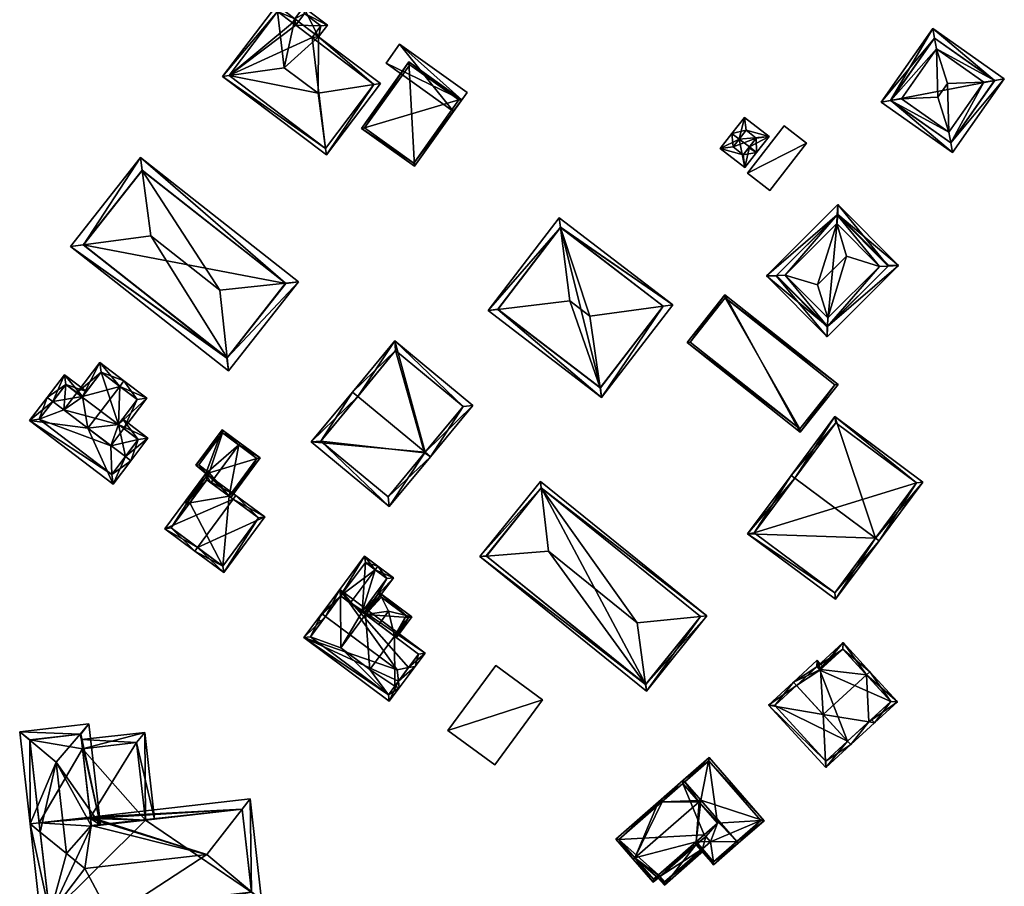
# Model space of a CAD drawing. Header units: inches. Extents: x 2523744 to 2528136, y 1148995 to 1152010.
# Tile 228 of 256: x 2527259 to 2527367, y 1151831 to 1151925. Entities that reach past the tile are written whole.
import ezdxf

# ---------------------------------------------------------------- set-up
doc = ezdxf.new("R2010")
doc.units = ezdxf.units.IN
doc.header["$MEASUREMENT"] = 0
doc.layers.add('Gebaeude Einzelhaus', color=10, linetype='Continuous')
doc.layers.add('Offenes Gebaeude', color=10, linetype='Continuous')

msp = doc.modelspace()

# ---------------------------------------------------------------- meshes
at = {"layer": 'Gebaeude Einzelhaus'}
mesh = msp.add_polyface(dxfattribs=at)
corners = [(2527291.813, 1151923.343, 408.391), (2527291.756, 1151917.164, 410.161), (2527297.849, 1151918.127, 408.576), (2527288.06, 1151919.96, 410.161), (2527298.56, 1151918.239, 408.391), (2527290.181, 1151926.575, 407.822), (2527292.775, 1151924.614, 407.822), (2527289.22, 1151925.304, 408.391), (2527287.328, 1151926.084, 408.576), (2527287.243, 1151926.799, 408.391), (2527281.34, 1151918.996, 408.391), (2527282.042, 1151919.097, 408.576), (2527292.564, 1151911.141, 408.576), (2527292.659, 1151910.436, 408.391), (2527292.075, 1151924.516, 408.001), (2527297.86, 1151918.141, 408.57), (2527291.113, 1151923.245, 408.569), (2527290.279, 1151925.875, 408), (2527287.34, 1151926.099, 408.569), (2527288.981, 1151924.861, 408.568), (2527289.318, 1151924.604, 408.569), (2527292.561, 1151911.136, 408.574), (2527282.04, 1151919.094, 408.575), (2527287.34, 1151926.099, 398.477), (2527288.981, 1151924.861, 398.477), (2527282.04, 1151919.094, 398.477), (2527292.561, 1151911.136, 398.477), (2527297.86, 1151918.141, 398.477), (2527291.113, 1151923.245, 398.477), (2527292.075, 1151924.516, 398.477), (2527290.279, 1151925.875, 398.477), (2527289.318, 1151924.604, 398.477)]
mesh.append_faces([[corners[k] for k in face] for face in [(2, 15, 4), (12, 2, 13), (21, 12, 13), (13, 2, 4), (22, 21, 10), (11, 22, 10), (8, 11, 10), (10, 21, 13), (18, 8, 9), (9, 8, 10), (17, 20, 7), (7, 20, 19), (19, 18, 7), (7, 18, 9), (5, 17, 7), (14, 17, 6), (6, 17, 5), (16, 14, 0), (15, 16, 0), (4, 15, 0), (0, 14, 6), (12, 2, 1), (12, 13, 2), (2, 13, 4), (11, 1, 3), (11, 12, 1), (11, 10, 12), (12, 10, 13), (8, 11, 3), (9, 10, 8), (8, 10, 11), (3, 7, 8), (8, 7, 9), (3, 0, 7), (7, 0, 5), (5, 0, 6), (0, 2, 4), (3, 1, 0), (0, 1, 2)]], dxfattribs={"color": 13})
mesh.append_faces([[corners[k] for k in face] for face in [(29, 31, 30), (28, 31, 29), (26, 28, 27), (25, 31, 28), (25, 28, 26), (24, 31, 25), (24, 25, 23), (19, 31, 24), (20, 31, 19), (30, 31, 17), (17, 31, 20), (29, 30, 17), (14, 29, 17), (28, 29, 14), (16, 28, 14), (27, 28, 16), (15, 27, 16), (26, 27, 2), (2, 27, 15), (12, 26, 2), (21, 26, 12), (25, 26, 21), (22, 25, 21), (11, 25, 22), (23, 25, 8), (8, 25, 11), (18, 23, 8), (24, 23, 19), (19, 23, 18)]], dxfattribs={"color": 41})
mesh = msp.add_polyface(dxfattribs=at)
corners = [(2527354.267, 1151916.388, 406.397), (2527361.01, 1151910.715, 405.976), (2527360.819, 1151911.767, 406.397), (2527353.211, 1151916.215, 405.976), (2527360.608, 1151912.926, 406.861), (2527355.43, 1151916.579, 406.861), (2527359.275, 1151922.031, 406.861), (2527359.064, 1151923.192, 406.397), (2527358.873, 1151924.244, 405.976), (2527364.454, 1151918.38, 406.861), (2527366.671, 1151918.744, 405.976), (2527365.616, 1151918.571, 406.397), (2527359.413, 1151916.729, 409.81), (2527360.471, 1151918.229, 409.81), (2527354.256, 1151916.396, 406.39), (2527360.829, 1151911.76, 406.39), (2527365.626, 1151918.564, 406.39), (2527359.054, 1151923.199, 406.39), (2527365.626, 1151918.564, 396.272), (2527359.054, 1151923.199, 396.272), (2527354.256, 1151916.396, 396.272), (2527360.829, 1151911.76, 396.272)]
mesh.append_faces([[corners[k] for k in face] for face in [(17, 14, 8), (7, 17, 8), (11, 7, 8), (10, 15, 16), (16, 11, 10), (10, 11, 8), (2, 15, 1), (0, 2, 1), (1, 15, 10), (14, 0, 3), (8, 14, 3), (3, 0, 1), (13, 9, 6), (9, 13, 4), (4, 13, 12), (5, 12, 6), (6, 12, 13), (12, 5, 4), (11, 6, 9), (11, 7, 6), (10, 8, 11), (11, 8, 7), (9, 2, 11), (11, 2, 10), (10, 2, 1), (9, 4, 2), (0, 7, 3), (3, 7, 8), (5, 6, 0), (0, 6, 7), (0, 4, 5), (0, 2, 4), (3, 1, 0), (0, 1, 2)]], dxfattribs={"color": 13})
mesh.append_faces([[corners[k] for k in face] for face in [(18, 21, 20), (18, 20, 19), (16, 21, 18), (15, 21, 16), (2, 21, 15), (20, 21, 0), (0, 21, 2), (14, 20, 0), (19, 20, 17), (17, 20, 14), (7, 19, 17), (18, 19, 11), (11, 19, 7), (16, 18, 11)]], dxfattribs={"color": 41})
mesh = msp.add_polyface(dxfattribs=at)
corners = [(2527301.674, 1151920.594, 403.85), (2527296.486, 1151913.33, 403.85), (2527302.273, 1151909.2, 403.85), (2527307.46, 1151916.465, 403.85), (2527302.214, 1151909.549, 403.85), (2527301.758, 1151920.283, 403.85), (2527307.136, 1151916.441, 403.85), (2527296.835, 1151913.389, 403.85), (2527301.758, 1151920.283, 398.676), (2527307.136, 1151916.441, 398.676), (2527296.835, 1151913.389, 398.676), (2527302.214, 1151909.549, 398.676)]
mesh.append_faces([[corners[k] for k in face] for face in [(7, 0, 5), (4, 1, 7), (7, 1, 0), (4, 2, 1), (6, 3, 4), (3, 6, 5), (3, 5, 0), (4, 3, 2), (0, 2, 3), (0, 1, 2)]], dxfattribs={"color": 13})
mesh.append_faces([[corners[k] for k in face] for face in [(9, 11, 10), (9, 10, 8), (6, 11, 9), (4, 11, 6), (10, 11, 7), (7, 11, 4), (8, 10, 5), (5, 10, 7), (9, 8, 6), (6, 8, 5)]], dxfattribs={"color": 41})
mesh = msp.add_polyface(dxfattribs=at)
corners = [(2527338.84, 1151911.306, 402.724), (2527339.63, 1151910.694, 402.724), (2527340.99, 1151912.449, 402.282), (2527337.725, 1151912.171, 402.724), (2527338.295, 1151914.539, 402.282), (2527336.934, 1151912.784, 402.724), (2527335.663, 1151911.144, 402.282), (2527338.358, 1151909.054, 402.282), (2527338.473, 1151913.136, 402.481), (2527337.065, 1151911.321, 402.495), (2527338.18, 1151910.456, 402.495), (2527339.588, 1151912.271, 402.481), (2527338.766, 1151911.21, 402.698), (2527338.18, 1151910.456, 397.055), (2527339.588, 1151912.271, 397.055), (2527338.473, 1151913.136, 397.055), (2527337.065, 1151911.321, 397.055)]
mesh.append_faces([[corners[k] for k in face] for face in [(11, 8, 2), (0, 11, 1), (1, 10, 12), (12, 0, 1), (1, 11, 2), (7, 10, 1), (9, 10, 6), (6, 10, 7), (3, 9, 5), (8, 3, 5), (5, 9, 6), (2, 8, 4), (4, 8, 5), (3, 7, 0), (0, 7, 1), (3, 6, 7), (3, 5, 6), (3, 4, 5), (0, 2, 3), (3, 2, 4), (0, 1, 2)]], dxfattribs={"color": 13})
mesh.append_faces([[corners[k] for k in face] for face in [(14, 16, 15), (14, 13, 16), (10, 9, 13), (13, 9, 16), (3, 8, 9), (9, 8, 16), (16, 8, 15), (8, 11, 15), (15, 11, 14), (11, 12, 14), (14, 12, 13), (13, 12, 10), (0, 12, 11)]], dxfattribs={"color": 41})
mesh = msp.add_polyface(dxfattribs=at)
corners = [(2527345.081, 1151911.731, 401.766), (2527338.653, 1151908.453, 401.766), (2527341.08, 1151906.57, 401.766), (2527342.654, 1151913.614, 401.766), (2527342.654, 1151913.614, 396.422), (2527345.081, 1151911.731, 396.422), (2527338.653, 1151908.453, 396.422), (2527341.08, 1151906.57, 396.422)]
mesh.append_faces([[corners[k] for k in face] for face in [(3, 1, 0), (0, 1, 2)]], dxfattribs={"color": 13})
mesh.append_faces([[corners[k] for k in face] for face in [(4, 5, 6), (6, 5, 7), (0, 2, 5), (5, 2, 7), (2, 1, 7), (7, 1, 6), (1, 3, 6), (6, 3, 4), (3, 0, 4), (4, 0, 5)]], dxfattribs={"color": 41})
mesh = msp.add_polyface(dxfattribs=at)
corners = [(2527266.143, 1151900.634, 412.034), (2527272.378, 1151910.174, 411.533), (2527264.723, 1151900.448, 411.533), (2527272.563, 1151908.756, 412.045), (2527273.499, 1151901.596, 414.63), (2527288.211, 1151896.441, 412.045), (2527289.634, 1151896.594, 411.533), (2527281.033, 1151895.668, 414.63), (2527281.826, 1151888.29, 412.034), (2527281.979, 1151886.866, 411.533), (2527272.545, 1151908.77, 412.033), (2527281.811, 1151888.271, 412.022), (2527266.128, 1151900.615, 412.022), (2527288.23, 1151896.426, 412.033), (2527288.23, 1151896.426, 398.589), (2527272.545, 1151908.77, 398.589), (2527266.128, 1151900.615, 398.589), (2527281.811, 1151888.271, 398.589)]
mesh.append_faces([[corners[k] for k in face] for face in [(6, 8, 13), (13, 5, 6), (11, 8, 9), (9, 8, 6), (12, 11, 2), (0, 12, 2), (2, 11, 9), (10, 0, 1), (3, 10, 1), (5, 3, 1), (6, 5, 1), (1, 0, 2), (8, 5, 7), (8, 6, 5), (8, 9, 6), (8, 2, 9), (8, 0, 2), (7, 4, 8), (8, 4, 0), (5, 3, 7), (7, 3, 4), (6, 1, 5), (5, 1, 3), (3, 0, 4), (3, 1, 0), (0, 1, 2)]], dxfattribs={"color": 13})
mesh.append_faces([[corners[k] for k in face] for face in [(14, 17, 16), (14, 16, 15), (8, 17, 14), (11, 17, 8), (8, 14, 13), (16, 17, 12), (12, 17, 11), (15, 16, 0), (0, 16, 12), (10, 15, 0), (3, 15, 10), (14, 15, 5), (5, 15, 3), (13, 14, 5)]], dxfattribs={"color": 41})
mesh = msp.add_polyface(dxfattribs=at)
corners = [(2527348.442, 1151903.908, 406.516), (2527340.694, 1151897.249, 406.042), (2527341.8, 1151897.292, 406.517), (2527348.49, 1151905.014, 406.042), (2527342.756, 1151897.329, 406.927), (2527348.401, 1151902.951, 406.927), (2527353.05, 1151898.284, 406.927), (2527354.008, 1151898.321, 406.516), (2527355.113, 1151898.364, 406.042), (2527347.364, 1151891.705, 406.516), (2527347.316, 1151890.599, 406.042), (2527347.405, 1151892.661, 406.927), (2527346.291, 1151896.266, 409.581), (2527349.45, 1151899.411, 409.581), (2527348.488, 1151903.954, 406.479), (2527341.754, 1151897.246, 406.479), (2527347.319, 1151891.66, 406.48), (2527354.053, 1151898.366, 406.479), (2527348.488, 1151903.954, 396.097), (2527354.053, 1151898.366, 396.097), (2527341.754, 1151897.246, 396.097), (2527347.319, 1151891.66, 396.097)]
mesh.append_faces([[corners[k] for k in face] for face in [(9, 7, 8), (8, 7, 17), (17, 14, 8), (16, 9, 10), (15, 16, 10), (10, 9, 8), (2, 15, 1), (0, 2, 1), (1, 15, 10), (14, 0, 3), (8, 14, 3), (3, 0, 1), (13, 6, 5), (12, 11, 13), (13, 11, 6), (4, 12, 5), (5, 12, 13), (4, 11, 12), (9, 6, 11), (9, 7, 6), (10, 8, 9), (9, 8, 7), (2, 9, 4), (4, 9, 11), (2, 1, 9), (9, 1, 10), (0, 7, 3), (3, 7, 8), (5, 6, 0), (0, 6, 7), (0, 4, 5), (0, 2, 4), (3, 1, 0), (0, 1, 2)]], dxfattribs={"color": 13})
mesh.append_faces([[corners[k] for k in face] for face in [(18, 21, 20), (19, 21, 18), (9, 19, 7), (7, 19, 17), (9, 21, 19), (16, 21, 9), (20, 21, 15), (15, 21, 16), (2, 20, 15), (0, 20, 2), (18, 20, 0), (14, 18, 0), (19, 18, 17), (17, 18, 14)]], dxfattribs={"color": 41})
mesh = msp.add_polyface(dxfattribs=at)
corners = [(2527330.475, 1151894.094, 408.394), (2527318.085, 1151903.594, 408.394), (2527318.22, 1151902.537, 408.574), (2527321.423, 1151892.856, 409.941), (2527319.239, 1151894.53, 409.941), (2527329.42, 1151893.95, 408.574), (2527322.71, 1151883.966, 408.394), (2527322.556, 1151885.029, 408.579), (2527310.32, 1151893.466, 408.394), (2527311.386, 1151893.593, 408.579), (2527318.224, 1151902.543, 408.573), (2527329.424, 1151893.955, 408.573), (2527311.371, 1151893.605, 408.574), (2527322.571, 1151885.018, 408.575), (2527318.224, 1151902.543, 396.427), (2527329.424, 1151893.955, 396.427), (2527311.371, 1151893.605, 396.427), (2527322.571, 1151885.018, 396.427)]
mesh.append_faces([[corners[k] for k in face] for face in [(13, 5, 6), (7, 13, 6), (9, 7, 6), (12, 9, 8), (2, 12, 8), (8, 9, 6), (10, 2, 1), (1, 2, 8), (0, 5, 11), (11, 10, 0), (6, 5, 0), (0, 10, 1), (9, 7, 4), (4, 7, 3), (8, 6, 9), (9, 6, 7), (2, 9, 4), (2, 8, 9), (2, 1, 8), (7, 5, 3), (7, 6, 5), (5, 6, 0), (0, 2, 5), (5, 2, 3), (3, 2, 4), (0, 1, 2)]], dxfattribs={"color": 13})
mesh.append_faces([[corners[k] for k in face] for face in [(14, 17, 16), (15, 17, 14), (5, 17, 15), (13, 17, 5), (5, 15, 11), (7, 17, 13), (16, 17, 9), (9, 17, 7), (12, 16, 9), (14, 16, 2), (2, 16, 12), (10, 14, 2), (15, 14, 11), (11, 14, 10)]], dxfattribs={"color": 41})
mesh = msp.add_polyface(dxfattribs=at)
corners = [(2527336.166, 1151895.188, 400.669), (2527344.398, 1151880.19, 400.669), (2527348.523, 1151885.395, 400.669), (2527332.041, 1151889.983, 400.669), (2527336.208, 1151894.836, 400.669), (2527348.171, 1151885.354, 400.669), (2527332.393, 1151890.024, 400.669), (2527344.356, 1151880.541, 400.669), (2527336.208, 1151894.836, 395.452), (2527348.171, 1151885.354, 395.452), (2527332.393, 1151890.024, 395.452), (2527344.356, 1151880.541, 395.452)]
mesh.append_faces([[corners[k] for k in face] for face in [(1, 7, 5), (6, 7, 3), (3, 7, 1), (4, 6, 0), (0, 6, 3), (5, 4, 2), (1, 5, 2), (2, 4, 0), (3, 1, 0), (0, 1, 2)]], dxfattribs={"color": 13})
mesh.append_faces([[corners[k] for k in face] for face in [(8, 11, 10), (9, 11, 8), (5, 11, 9), (7, 11, 5), (10, 11, 6), (6, 11, 7), (8, 10, 4), (4, 10, 6), (9, 8, 5), (5, 8, 4)]], dxfattribs={"color": 41})
mesh = msp.add_polyface(dxfattribs=at)
corners = [(2527303.45, 1151877.993, 412.934), (2527308.641, 1151883.083, 409.025), (2527300.123, 1151890.14, 409.026), (2527304.028, 1151877.514, 412.934), (2527296.086, 1151884.093, 412.934), (2527295.509, 1151884.571, 412.934), (2527290.995, 1151879.123, 408.585), (2527299.513, 1151872.065, 408.584), (2527307.585, 1151882.984, 409.43), (2527300.221, 1151889.084, 409.431), (2527292.051, 1151879.221, 409.045), (2527299.414, 1151873.121, 409.045), (2527303.39, 1151877.92, 412.876), (2527303.39, 1151877.92, 397.155), (2527307.585, 1151882.984, 397.155), (2527300.221, 1151889.084, 397.155), (2527292.051, 1151879.221, 397.155), (2527299.414, 1151873.121, 397.155)]
mesh.append_faces([[corners[k] for k in face] for face in [(3, 12, 0), (7, 11, 3), (3, 11, 12), (4, 10, 5), (5, 10, 6), (6, 10, 7), (7, 10, 11), (2, 9, 5), (5, 9, 4), (0, 8, 3), (3, 8, 1), (1, 8, 2), (2, 8, 9), (0, 7, 3), (5, 6, 4), (4, 6, 0), (0, 6, 7), (0, 2, 4), (4, 2, 5), (3, 1, 0), (0, 1, 2)]], dxfattribs={"color": 13})
mesh.append_faces([[corners[k] for k in face] for face in [(13, 15, 14), (13, 16, 15), (13, 17, 16), (11, 17, 13), (11, 13, 12), (16, 17, 10), (10, 17, 11), (15, 16, 4), (4, 16, 10), (9, 15, 4), (14, 15, 8), (8, 15, 9), (13, 14, 8), (0, 13, 8), (12, 13, 0)]], dxfattribs={"color": 41})
mesh = msp.add_polyface(dxfattribs=at)
corners = [(2527266.039, 1151884.066, 408.841), (2527267.919, 1151887.785, 408.34), (2527265.411, 1151884.478, 408.34), (2527270.101, 1151885.189, 410.551), (2527270.554, 1151885.786, 410.551), (2527266.008, 1151884.025, 408.841), (2527266.634, 1151880.616, 410.551), (2527269.96, 1151881.044, 408.868), (2527270.551, 1151880.58, 408.34), (2527269.953, 1151881.034, 408.868), (2527273.059, 1151883.886, 408.34), (2527268.063, 1151886.734, 408.841), (2527272.008, 1151883.743, 408.868), (2527260.27, 1151881.448, 408.34), (2527269.393, 1151874.528, 408.34), (2527262.791, 1151883.531, 410.551), (2527262.194, 1151883.984, 410.551), (2527270.719, 1151877.517, 410.551), (2527271.316, 1151877.064, 410.551), (2527273.183, 1151879.525, 408.34), (2527270.406, 1151881.631, 408.34), (2527266.462, 1151884.623, 408.34), (2527264.06, 1151886.445, 408.34), (2527264.204, 1151885.394, 408.877), (2527266.008, 1151884.025, 408.878), (2527261.321, 1151881.593, 408.862), (2527269.249, 1151875.579, 408.861), (2527272.131, 1151879.38, 408.878), (2527269.953, 1151881.034, 408.877), (2527270.551, 1151880.58, 398.109), (2527269.953, 1151881.034, 398.109), (2527272.008, 1151883.743, 398.109), (2527268.063, 1151886.734, 398.109), (2527266.008, 1151884.025, 398.109), (2527265.411, 1151884.478, 398.109), (2527269.138, 1151878.716, 398.109), (2527263.998, 1151882.615, 398.109), (2527264.204, 1151885.394, 398.109), (2527261.321, 1151881.593, 398.109), (2527269.249, 1151875.579, 398.109), (2527272.131, 1151879.38, 398.109)]
mesh.append_faces([[corners[k] for k in face] for face in [(18, 27, 19), (19, 27, 20), (20, 27, 7), (7, 27, 28), (18, 17, 27), (13, 26, 14), (14, 26, 18), (18, 26, 17), (15, 25, 16), (16, 25, 13), (13, 25, 26), (24, 23, 0), (0, 23, 21), (21, 23, 22), (22, 23, 16), (16, 23, 15), (0, 22, 15), (15, 22, 16), (0, 21, 22), (6, 0, 15), (17, 7, 6), (18, 19, 17), (17, 19, 7), (7, 19, 20), (6, 14, 17), (17, 14, 18), (16, 13, 15), (15, 13, 6), (6, 13, 14), (7, 8, 9), (7, 12, 8), (8, 12, 10), (10, 12, 4), (4, 12, 3), (11, 4, 3), (11, 1, 4), (5, 2, 0), (0, 2, 11), (11, 2, 1), (3, 10, 4), (3, 7, 10), (10, 7, 8), (8, 7, 9), (3, 6, 7), (3, 0, 6), (0, 2, 5), (4, 1, 3), (3, 1, 0), (0, 1, 2)]], dxfattribs={"color": 13})
mesh.append_faces([[corners[k] for k in face] for face in [(38, 35, 39), (39, 35, 40), (40, 35, 29), (34, 36, 37), (37, 36, 38), (38, 36, 35), (28, 9, 7), (27, 8, 28), (28, 8, 9), (27, 40, 8), (8, 40, 29), (17, 26, 27), (27, 26, 40), (40, 26, 39), (26, 38, 39), (26, 25, 38), (25, 37, 38), (15, 23, 25), (25, 23, 37), (24, 2, 23), (23, 2, 37), (37, 2, 34), (24, 5, 2), (0, 5, 24), (33, 36, 34), (31, 30, 32), (32, 30, 33), (33, 30, 36), (36, 30, 35), (35, 30, 29), (5, 33, 2), (2, 33, 34), (0, 33, 5), (11, 32, 0), (0, 32, 33), (11, 31, 32), (3, 12, 11), (11, 12, 31), (7, 31, 12), (7, 30, 31), (7, 9, 30), (8, 30, 9), (8, 29, 30)]], dxfattribs={"color": 41})
mesh = msp.add_polyface(dxfattribs=at)
corners = [(2527352.598, 1151868.618, 409.075), (2527357.79, 1151874.751, 406.089), (2527348.184, 1151881.906, 406.089), (2527352.999, 1151868.319, 409.075), (2527343.794, 1151875.175, 409.075), (2527343.393, 1151875.474, 409.075), (2527338.654, 1151869.111, 406.089), (2527348.26, 1151861.956, 406.089), (2527357.09, 1151874.649, 406.275), (2527348.286, 1151881.206, 406.275), (2527339.354, 1151869.214, 406.278), (2527348.158, 1151862.656, 406.277), (2527348.286, 1151881.206, 394.469), (2527357.09, 1151874.649, 394.469), (2527339.354, 1151869.214, 394.469), (2527348.158, 1151862.656, 394.469)]
mesh.append_faces([[corners[k] for k in face] for face in [(11, 0, 3), (3, 0, 8), (7, 11, 3), (10, 11, 6), (6, 11, 7), (4, 10, 5), (9, 4, 5), (5, 10, 6), (8, 9, 2), (2, 9, 5), (3, 8, 1), (1, 8, 2), (0, 7, 3), (5, 6, 4), (4, 6, 0), (0, 6, 7), (0, 2, 4), (4, 2, 5), (3, 1, 0), (0, 1, 2)]], dxfattribs={"color": 13})
mesh.append_faces([[corners[k] for k in face] for face in [(13, 15, 14), (13, 14, 12), (0, 15, 13), (11, 15, 0), (0, 13, 8), (14, 15, 11), (10, 14, 11), (12, 14, 4), (4, 14, 10), (9, 12, 4), (13, 12, 8), (8, 12, 9)]], dxfattribs={"color": 41})
mesh = msp.add_polyface(dxfattribs=at)
corners = [(2527283.111, 1151878.793, 406.275), (2527280.06, 1151874.666, 406.275), (2527282.033, 1151873.206, 404.602), (2527285.435, 1151877.386, 404.431), (2527282.235, 1151873.057, 404.431), (2527283.26, 1151878.995, 406.275), (2527279.616, 1151874.994, 405.863), (2527279.511, 1151875.693, 405.489), (2527277.203, 1151872.569, 405.489), (2527281.276, 1151880.461, 404.431), (2527278.414, 1151876.588, 404.431), (2527277.753, 1151872.473, 405.862), (2527277.605, 1151872.272, 405.862), (2527285.085, 1151877.334, 404.602), (2527281.329, 1151880.111, 404.618), (2527278.756, 1151876.63, 404.618), (2527277.553, 1151872.621, 405.676), (2527279.854, 1151875.735, 405.676), (2527281.329, 1151880.111, 397.642), (2527285.085, 1151877.334, 397.642), (2527278.756, 1151876.63, 397.642), (2527279.854, 1151875.735, 397.642), (2527277.553, 1151872.621, 397.642), (2527277.753, 1151872.473, 397.642), (2527282.033, 1151873.206, 397.642), (2527279.616, 1151874.994, 397.642)]
mesh.append_faces([[corners[k] for k in face] for face in [(15, 17, 7), (17, 16, 7), (7, 16, 8), (8, 16, 12), (12, 16, 11), (14, 5, 0), (14, 9, 5), (7, 10, 15), (15, 10, 14), (14, 10, 9), (4, 13, 3), (3, 13, 5), (5, 13, 0), (4, 2, 13), (9, 0, 5), (6, 8, 11), (11, 8, 12), (10, 7, 9), (9, 7, 0), (0, 7, 1), (1, 7, 6), (6, 7, 8), (0, 3, 5), (0, 2, 3), (3, 2, 4), (0, 1, 2)]], dxfattribs={"color": 13})
mesh.append_faces([[corners[k] for k in face] for face in [(19, 21, 18), (18, 21, 20), (21, 25, 22), (22, 25, 23), (19, 24, 21), (21, 24, 25), (19, 13, 24), (24, 13, 2), (11, 16, 23), (23, 16, 22), (16, 17, 22), (22, 17, 21), (17, 15, 21), (21, 15, 20), (15, 14, 20), (20, 14, 18), (0, 13, 14), (14, 13, 18), (18, 13, 19)]], dxfattribs={"color": 41})
mesh = msp.add_polyface(dxfattribs=at)
corners = [(2527282.492, 1151872.867, 411.068), (2527282.789, 1151873.269, 411.068), (2527279.511, 1151875.693, 408.155), (2527275.029, 1151869.629, 408.155), (2527278.604, 1151867.608, 411.068), (2527278.306, 1151867.205, 411.068), (2527281.458, 1151864.876, 408.119), (2527285.94, 1151870.939, 408.119), (2527275.729, 1151869.734, 408.513), (2527279.616, 1151874.994, 408.512), (2527281.353, 1151865.576, 408.496), (2527285.241, 1151870.834, 408.495), (2527282.033, 1151873.206, 404.602), (2527280.06, 1151874.666, 406.275), (2527285.241, 1151870.834, 397.642), (2527282.033, 1151873.206, 397.642), (2527279.616, 1151874.994, 405.863), (2527277.753, 1151872.473, 405.862), (2527275.729, 1151869.734, 397.642), (2527277.753, 1151872.473, 397.642), (2527281.353, 1151865.576, 397.642), (2527279.616, 1151874.994, 397.642)]
mesh.append_faces([[corners[k] for k in face] for face in [(0, 9, 1), (11, 0, 1), (7, 11, 1), (6, 10, 11), (6, 11, 7), (4, 10, 5), (8, 4, 5), (5, 10, 6), (3, 8, 5), (9, 8, 2), (1, 9, 2), (2, 8, 3), (4, 7, 0), (0, 7, 1), (5, 6, 4), (4, 6, 7), (0, 3, 4), (4, 3, 5), (0, 2, 3), (0, 1, 2)]], dxfattribs={"color": 13})
mesh.append_faces([[corners[k] for k in face] for face in [(15, 19, 21), (14, 20, 15), (15, 20, 19), (19, 20, 18), (11, 20, 14), (11, 10, 20), (10, 18, 20), (4, 8, 10), (10, 8, 18), (18, 17, 19), (17, 9, 16), (18, 8, 17), (17, 8, 9), (9, 13, 16), (12, 14, 15), (12, 11, 14), (9, 0, 13), (13, 0, 12), (12, 0, 11)]], dxfattribs={"color": 41})
mesh = msp.add_polyface(dxfattribs=at)
corners = [(2527327.5, 1151852.665, 408.931), (2527309.421, 1151866.613, 408.703), (2527327.595, 1151851.945, 408.703), (2527310.145, 1151866.672, 408.932), (2527316.899, 1151867.218, 411.063), (2527326.608, 1151859.383, 411.063), (2527316.117, 1151874.101, 408.923), (2527316.036, 1151874.809, 408.703), (2527333.502, 1151860.07, 408.923), (2527334.21, 1151860.141, 408.703), (2527316.111, 1151874.105, 408.92), (2527310.125, 1151866.688, 408.92), (2527327.52, 1151852.648, 408.92), (2527333.508, 1151860.066, 408.92), (2527333.508, 1151860.066, 395.274), (2527316.111, 1151874.105, 395.274), (2527310.125, 1151866.688, 395.274), (2527327.52, 1151852.648, 395.274)]
mesh.append_faces([[corners[k] for k in face] for face in [(7, 6, 10), (13, 8, 9), (9, 6, 7), (9, 8, 6), (0, 12, 2), (2, 12, 9), (9, 12, 13), (11, 3, 1), (7, 10, 1), (1, 10, 11), (3, 0, 1), (1, 0, 2), (8, 6, 5), (5, 6, 4), (8, 9, 6), (6, 9, 7), (8, 2, 9), (8, 0, 2), (8, 5, 0), (3, 6, 1), (1, 6, 7), (3, 4, 6), (3, 0, 4), (4, 0, 5), (3, 1, 0), (0, 1, 2)]], dxfattribs={"color": 13})
mesh.append_faces([[corners[k] for k in face] for face in [(15, 17, 16), (14, 17, 15), (13, 12, 14), (14, 12, 17), (12, 0, 17), (3, 16, 0), (0, 16, 17), (3, 11, 16), (11, 10, 16), (16, 10, 15), (10, 6, 15), (6, 14, 15), (6, 8, 14), (8, 13, 14)]], dxfattribs={"color": 41})
mesh = msp.add_polyface(dxfattribs=at)
corners = [(2527296.567, 1151860.568, 404.677), (2527296.968, 1151860.269, 404.399), (2527299.978, 1151864.313, 404.399), (2527297.977, 1151865.178, 405.579), (2527298.276, 1151865.58, 405.579), (2527295.266, 1151861.536, 405.579), (2527294.219, 1151862.315, 404.726), (2527296.828, 1151866.658, 404.399), (2527291.714, 1151859.786, 404.399), (2527292.115, 1151859.488, 404.725), (2527299.278, 1151864.21, 404.677), (2527296.93, 1151865.958, 404.726), (2527296.93, 1151865.958, 396.281), (2527299.278, 1151864.21, 396.281), (2527294.219, 1151862.315, 396.281), (2527296.567, 1151860.568, 396.281)]
mesh.append_faces([[corners[k] for k in face] for face in [(11, 4, 3), (6, 7, 11), (11, 7, 4), (9, 8, 6), (6, 8, 7), (2, 10, 4), (4, 10, 3), (2, 1, 10), (10, 1, 0), (6, 8, 9), (6, 7, 8), (6, 3, 7), (7, 3, 4), (6, 5, 3), (0, 3, 5), (0, 2, 3), (3, 2, 4), (0, 1, 2)]], dxfattribs={"color": 13})
mesh.append_faces([[corners[k] for k in face] for face in [(13, 15, 12), (12, 15, 14), (13, 10, 15), (15, 10, 0), (11, 12, 6), (6, 12, 14), (3, 10, 11), (11, 10, 12), (12, 10, 13)]], dxfattribs={"color": 41})
mesh = msp.add_polyface(dxfattribs=at)
corners = [(2527300.533, 1151853.01, 408.385), (2527302.363, 1151854.635, 407.774), (2527301.638, 1151854.496, 408.387), (2527300.608, 1151852.278, 407.773), (2527300.404, 1151854.26, 409.431), (2527290.213, 1151857.771, 405.745), (2527299.534, 1151850.834, 405.745), (2527292.566, 1151860.095, 409.431), (2527292.165, 1151860.394, 409.431), (2527303.438, 1151856.079, 405.745), (2527294.116, 1151863.015, 405.745), (2527300.131, 1151852.47, 407.628), (2527299.431, 1151851.534, 406.309), (2527302.738, 1151855.976, 406.309), (2527294.219, 1151862.315, 406.309), (2527290.913, 1151857.874, 406.31), (2527300.131, 1151852.47, 396.281), (2527302.738, 1151855.976, 396.281), (2527300.108, 1151857.933, 404.073), (2527298.383, 1151859.216, 405.395), (2527300.108, 1151857.933, 396.281), (2527296.567, 1151860.568, 404.677), (2527296.946, 1151860.286, 404.1), (2527295.266, 1151861.536, 405.579), (2527296.567, 1151860.568, 396.281), (2527296.946, 1151860.286, 396.281), (2527294.219, 1151862.315, 404.726), (2527294.219, 1151862.315, 396.281), (2527290.913, 1151857.874, 396.281), (2527299.431, 1151851.534, 396.281), (2527297.411, 1151854.309, 396.281), (2527294.249, 1151856.663, 396.281)]
mesh.append_faces([[corners[k] for k in face] for face in [(5, 12, 6), (6, 12, 3), (8, 15, 5), (5, 15, 12), (8, 7, 15), (10, 14, 8), (8, 14, 7), (13, 1, 2), (10, 9, 14), (14, 9, 13), (13, 9, 1), (0, 3, 11), (11, 3, 12), (3, 0, 1), (1, 0, 2), (2, 10, 4), (4, 10, 7), (7, 10, 8), (2, 9, 10), (2, 1, 9), (0, 6, 3), (8, 5, 7), (7, 5, 4), (4, 5, 0), (0, 5, 6), (0, 2, 4), (3, 1, 0), (0, 1, 2)]], dxfattribs={"color": 13})
mesh.append_faces([[corners[k] for k in face] for face in [(31, 24, 25), (31, 27, 24), (31, 28, 27), (30, 29, 31), (31, 29, 28), (17, 16, 20), (20, 16, 30), (30, 16, 29), (11, 12, 16), (16, 12, 29), (12, 28, 29), (12, 15, 28), (26, 15, 14), (14, 15, 7), (26, 28, 15), (26, 27, 28), (14, 23, 26), (21, 22, 24), (24, 22, 25), (14, 19, 23), (23, 19, 21), (21, 19, 22), (18, 17, 20), (14, 13, 19), (19, 13, 18), (18, 13, 17), (13, 16, 17), (0, 11, 2), (2, 11, 13), (13, 11, 16)]], dxfattribs={"color": 41})
mesh = msp.add_polyface(dxfattribs=at)
corners = [(2527298.674, 1151862.191, 404.281), (2527298.423, 1151862.689, 403.92), (2527296.745, 1151860.435, 403.92), (2527296.946, 1151860.286, 404.1), (2527299.451, 1151860.651, 405.395), (2527298.383, 1151859.216, 405.395), (2527301.366, 1151860.186, 404.28), (2527301.985, 1151860.036, 403.92), (2527300.309, 1151857.784, 403.92), (2527300.179, 1151857.88, 404.02), (2527300.108, 1151857.933, 404.073), (2527298.474, 1151862.34, 404.1), (2527301.636, 1151859.985, 404.073), (2527298.474, 1151862.34, 396.281), (2527301.636, 1151859.985, 396.281), (2527296.946, 1151860.286, 396.281), (2527300.108, 1151857.933, 396.281), (2527297.411, 1151854.309, 396.281), (2527294.249, 1151856.663, 396.281)]
mesh.append_faces([[corners[k] for k in face] for face in [(12, 6, 7), (9, 12, 8), (8, 12, 7), (9, 10, 12), (0, 11, 1), (0, 1, 6), (6, 1, 7), (1, 11, 2), (2, 11, 3), (10, 4, 5), (9, 6, 10), (10, 6, 4), (9, 8, 6), (6, 8, 7), (6, 0, 4), (7, 1, 6), (6, 1, 0), (0, 3, 4), (4, 3, 5), (0, 2, 3), (0, 1, 2)]], dxfattribs={"color": 13})
mesh.append_faces([[corners[k] for k in face] for face in [(15, 17, 18), (15, 16, 17), (15, 14, 16), (15, 13, 14), (14, 12, 16), (16, 12, 10), (3, 11, 15), (15, 11, 13), (6, 11, 0), (6, 12, 11), (11, 12, 13), (13, 12, 14)]], dxfattribs={"color": 41})
mesh = msp.add_polyface(dxfattribs=at)
corners = [(2527351.627, 1151853.711, 406.72), (2527351.995, 1151854.049, 406.721), (2527349.074, 1151857.233, 404.435), (2527346.553, 1151854.438, 404.622), (2527346.205, 1151854.599, 404.435), (2527346.61, 1151854.291, 404.7), (2527346.208, 1151854.595, 404.438), (2527343.974, 1151852.551, 404.435), (2527346.33, 1151854.5, 404.518), (2527343.977, 1151852.547, 404.438), (2527346.543, 1151854.23, 404.7), (2527346.895, 1151849.368, 406.72), (2527351.868, 1151848.581, 404.692), (2527349.899, 1151846.095, 404.435), (2527349.561, 1151846.463, 404.692), (2527352.498, 1151848.481, 404.435), (2527354.999, 1151850.776, 404.435), (2527349.044, 1151856.526, 404.7), (2527354.293, 1151850.806, 404.692), (2527340.914, 1151850.413, 404.214), (2527347.173, 1151843.593, 404.214), (2527343.977, 1151852.547, 406.721), (2527343.64, 1151852.915, 406.721), (2527349.561, 1151846.463, 406.72), (2527349.899, 1151846.095, 406.72), (2527352.16, 1151848.849, 404.435), (2527346.911, 1151854.568, 404.435), (2527346.239, 1151855.3, 404.435), (2527346.553, 1151854.438, 404.663), (2527346.543, 1151854.23, 404.759), (2527346.33, 1151854.5, 404.742), (2527346.208, 1151854.595, 404.759), (2527341.62, 1151850.383, 404.553), (2527347.203, 1151844.299, 404.552), (2527343.977, 1151852.547, 394.205), (2527343.974, 1151852.551, 394.205), (2527349.561, 1151846.463, 394.205), (2527354.293, 1151850.806, 394.205), (2527349.044, 1151856.526, 394.205), (2527346.543, 1151854.23, 394.205), (2527346.553, 1151854.438, 394.205), (2527346.205, 1151854.599, 394.205), (2527346.33, 1151854.5, 394.205), (2527341.62, 1151850.383, 394.205), (2527347.203, 1151844.299, 394.205)]
mesh.append_faces([[corners[k] for k in face] for face in [(19, 33, 20), (20, 33, 24), (24, 33, 23), (22, 32, 19), (19, 32, 33), (22, 21, 32), (30, 31, 27), (21, 22, 31), (31, 22, 27), (27, 28, 30), (28, 5, 29), (27, 26, 28), (28, 26, 5), (15, 12, 25), (15, 24, 12), (12, 24, 23), (5, 22, 21), (5, 27, 22), (5, 26, 27), (11, 5, 21), (23, 12, 11), (12, 15, 25), (23, 24, 12), (12, 24, 15), (11, 20, 23), (23, 20, 24), (22, 19, 21), (21, 19, 11), (11, 19, 20), (3, 5, 10), (3, 17, 5), (12, 13, 14), (12, 15, 13), (12, 18, 15), (15, 18, 16), (16, 18, 1), (1, 18, 0), (3, 8, 4), (4, 8, 6), (17, 1, 0), (17, 2, 1), (3, 4, 17), (17, 4, 2), (0, 16, 1), (0, 12, 16), (16, 12, 15), (15, 12, 13), (13, 12, 14), (0, 11, 12), (0, 5, 11), (5, 3, 10), (6, 7, 9), (3, 4, 8), (8, 4, 6), (6, 4, 7), (0, 2, 5), (5, 2, 3), (3, 2, 4), (0, 1, 2)]], dxfattribs={"color": 13})
mesh.append_faces([[corners[k] for k in face] for face in [(34, 36, 43), (43, 36, 44), (33, 14, 23), (23, 14, 12), (33, 36, 14), (33, 44, 36), (33, 43, 44), (33, 32, 43), (43, 9, 34), (9, 31, 6), (9, 21, 31), (43, 32, 9), (9, 32, 21), (6, 31, 8), (8, 31, 30), (28, 3, 30), (30, 3, 8), (29, 10, 28), (28, 10, 3), (5, 10, 29), (34, 39, 36), (36, 39, 37), (37, 39, 38), (39, 42, 40), (34, 41, 39), (39, 41, 42), (34, 35, 41), (4, 42, 41), (6, 8, 4), (4, 8, 42), (3, 40, 8), (8, 40, 42), (7, 4, 35), (35, 4, 41), (10, 39, 3), (3, 39, 40), (5, 39, 10), (17, 38, 5), (5, 38, 39), (0, 18, 17), (17, 18, 38), (38, 18, 37), (12, 37, 18), (12, 36, 37), (12, 14, 36), (9, 7, 34), (34, 7, 35)]], dxfattribs={"color": 41})
mesh = msp.add_polyface(dxfattribs=at)
corners = [(2527305.934, 1151847.65, 400.5), (2527316.27, 1151850.966, 400.5), (2527311.166, 1151854.736, 400.5), (2527311.038, 1151843.881, 400.5), (2527311.166, 1151854.736, 395.016), (2527316.27, 1151850.966, 395.016), (2527305.934, 1151847.65, 395.016), (2527311.038, 1151843.881, 395.016)]
mesh.append_faces([[corners[k] for k in face] for face in [(3, 1, 0), (0, 1, 2)]], dxfattribs={"color": 13})
mesh.append_faces([[corners[k] for k in face] for face in [(4, 5, 6), (6, 5, 7), (1, 3, 5), (5, 3, 7), (3, 0, 7), (7, 0, 6), (0, 2, 6), (6, 2, 4), (2, 1, 4), (4, 1, 5)]], dxfattribs={"color": 41})
mesh = msp.add_polyface(dxfattribs=at)
corners = [(2527284.478, 1151830.052, 412.654), (2527284.334, 1151840.17, 412.203), (2527283.455, 1151839.045, 412.654), (2527285.589, 1151829.129, 412.203), (2527279.598, 1151834.105, 414.636), (2527262.458, 1151827.551, 412.655), (2527261.581, 1151826.4, 412.203), (2527269.143, 1151827.26, 412.203), (2527266.304, 1151832.595, 414.636), (2527261.435, 1151836.542, 412.654), (2527261.32, 1151837.554, 412.203), (2527260.326, 1151837.441, 412.203), (2527266.9, 1151838.188, 412.203), (2527266.919, 1151838.026, 412.275), (2527266.997, 1151837.283, 412.607), (2527266.997, 1151837.281, 412.607), (2527264.311, 1151834.211, 413.825), (2527267.966, 1151828.132, 412.635), (2527262.463, 1151827.506, 412.635), (2527267.968, 1151828.132, 412.635), (2527284.483, 1151830.01, 412.636), (2527283.453, 1151839.064, 412.646), (2527267.006, 1151837.195, 412.646), (2527262.458, 1151827.55, 412.655), (2527260.294, 1151846.58, 412.654), (2527259.183, 1151847.503, 412.203), (2527263.178, 1151844.185, 413.825), (2527268.001, 1151837.308, 412.203), (2527266.744, 1151848.361, 412.203), (2527265.793, 1151847.247, 412.636), (2527267.006, 1151837.195, 412.607), (2527269.03, 1151828.253, 412.203), (2527260.294, 1151846.581, 412.654), (2527266.919, 1151838.026, 412.604), (2527265.863, 1151847.255, 412.607), (2527260.289, 1151846.621, 412.636), (2527261.32, 1151837.554, 396.554), (2527262.463, 1151827.506, 396.554), (2527284.483, 1151830.01, 396.554), (2527283.453, 1151839.064, 396.554), (2527272.911, 1151837.866, 402.497), (2527267.006, 1151837.195, 402.497), (2527272.911, 1151837.866, 396.554), (2527266.919, 1151838.026, 402.497), (2527266.9, 1151838.188, 402.497), (2527267.006, 1151837.195, 396.554), (2527266.919, 1151838.026, 396.554), (2527266.9, 1151838.188, 396.554), (2527266.047, 1151845.643, 402.497), (2527265.863, 1151847.255, 396.554), (2527266.047, 1151845.643, 396.554), (2527260.289, 1151846.621, 396.554)]
mesh.append_faces([[corners[k] for k in face] for face in [(25, 35, 32), (34, 29, 28), (28, 29, 25), (25, 29, 35), (14, 30, 15), (14, 27, 30), (27, 34, 28), (14, 33, 27), (27, 33, 34), (31, 7, 19), (9, 11, 32), (32, 11, 25), (29, 24, 26), (29, 25, 24), (29, 28, 25), (19, 7, 31), (27, 15, 30), (27, 26, 15), (15, 26, 16), (27, 29, 26), (27, 28, 29), (26, 9, 16), (24, 11, 26), (26, 11, 9), (24, 25, 11), (23, 18, 6), (23, 11, 9), (23, 6, 11), (9, 11, 10), (1, 2, 21), (14, 22, 15), (13, 21, 14), (14, 21, 22), (13, 12, 21), (21, 12, 1), (0, 3, 20), (7, 20, 3), (7, 19, 20), (7, 17, 19), (7, 6, 17), (17, 6, 18), (2, 1, 0), (0, 1, 3), (5, 11, 6), (5, 9, 11), (5, 16, 9), (5, 8, 16), (4, 15, 8), (8, 15, 16), (4, 14, 15), (4, 13, 14), (2, 12, 4), (4, 12, 13), (2, 1, 12), (9, 10, 11), (5, 7, 8), (8, 7, 4), (4, 7, 0), (0, 7, 3), (5, 6, 7), (0, 2, 4), (3, 1, 0), (0, 1, 2)]], dxfattribs={"color": 13})
mesh.append_faces([[corners[k] for k in face] for face in [(50, 51, 49), (47, 36, 50), (50, 36, 51), (32, 10, 9), (32, 51, 10), (10, 51, 36), (32, 35, 51), (29, 34, 35), (35, 34, 51), (51, 34, 49), (49, 48, 50), (48, 12, 44), (12, 33, 13), (49, 34, 48), (48, 34, 12), (12, 34, 33), (14, 13, 33), (45, 36, 46), (46, 36, 47), (42, 37, 45), (45, 37, 36), (42, 38, 37), (42, 39, 38), (30, 15, 22), (30, 13, 15), (15, 13, 14), (30, 41, 13), (13, 41, 43), (13, 43, 12), (12, 43, 44), (40, 39, 42), (40, 21, 39), (40, 30, 21), (21, 30, 22), (40, 41, 30), (21, 2, 39), (2, 0, 39), (39, 0, 38), (0, 20, 38), (19, 38, 20), (17, 37, 19), (19, 37, 38), (17, 18, 37), (9, 37, 23), (23, 37, 18), (10, 36, 9), (9, 36, 37)]], dxfattribs={"color": 41})
mesh = msp.add_polyface(dxfattribs=at)
corners = [(2527272.911, 1151837.866, 402.497), (2527273.904, 1151837.979, 402.497), (2527272.83, 1151847.421, 402.497), (2527266.047, 1151845.643, 402.497), (2527265.934, 1151846.638, 402.497), (2527266.9, 1151838.188, 402.497), (2527266.919, 1151838.026, 402.497), (2527267.006, 1151837.195, 402.497), (2527271.95, 1151846.315, 402.497), (2527271.95, 1151846.315, 396.554), (2527272.911, 1151837.866, 396.554), (2527266.047, 1151845.643, 396.554), (2527266.9, 1151838.188, 396.554), (2527266.919, 1151838.026, 396.554), (2527267.006, 1151837.195, 396.554)]
mesh.append_faces([[corners[k] for k in face] for face in [(1, 8, 2), (2, 8, 4), (4, 8, 3), (1, 0, 8), (0, 6, 7), (0, 5, 6), (0, 3, 5), (0, 2, 3), (3, 2, 4), (0, 1, 2)]], dxfattribs={"color": 13})
mesh.append_faces([[corners[k] for k in face] for face in [(12, 10, 13), (13, 10, 14), (12, 9, 10), (12, 11, 9), (9, 11, 8), (8, 11, 3), (9, 0, 10), (9, 8, 0)]], dxfattribs={"color": 41})
mesh = msp.add_polyface(dxfattribs=at)
corners = [(2527334.909, 1151832.968, 404.15), (2527337.62, 1151835.335, 406.631), (2527337.456, 1151835.523, 406.631), (2527333.493, 1151839.683, 406.46), (2527333.53, 1151840.02, 406.631), (2527333.044, 1151835.484, 404.323), (2527333.21, 1151840.007, 406.46), (2527331.781, 1151842.022, 406.632), (2527329.304, 1151839.859, 404.364), (2527331.616, 1151842.211, 406.632), (2527329.302, 1151839.859, 404.363), (2527328.905, 1151839.844, 404.15), (2527329.069, 1151839.656, 404.15), (2527333.008, 1151835.145, 404.15), (2527340.44, 1151837.798, 404.15), (2527334.438, 1151844.674, 404.15), (2527334.933, 1151833.321, 404.323), (2527337.396, 1151835.47, 406.576), (2527340.088, 1151837.821, 404.316), (2527334.414, 1151844.321, 404.316), (2527334.933, 1151833.321, 394.626), (2527340.088, 1151837.821, 394.626), (2527334.414, 1151844.321, 394.626), (2527331.593, 1151841.859, 404.363), (2527331.594, 1151841.858, 394.626), (2527333.197, 1151835.309, 404.15), (2527333.715, 1151834.716, 403.824), (2527333.715, 1151834.716, 394.626), (2527334.588, 1151835.479, 394.626), (2527335.368, 1151837.536, 394.626), (2527334.07, 1151836.072, 394.626), (2527333.906, 1151836.26, 394.626)]
mesh.append_faces([[corners[k] for k in face] for face in [(2, 1, 17), (14, 19, 15), (15, 19, 9), (9, 19, 7), (2, 18, 1), (1, 18, 14), (14, 18, 19), (0, 16, 1), (1, 16, 17), (16, 13, 5), (16, 0, 13), (11, 10, 12), (11, 9, 10), (10, 9, 8), (8, 9, 7), (4, 15, 7), (7, 15, 9), (1, 14, 2), (2, 14, 4), (4, 14, 15), (0, 5, 13), (10, 11, 12), (8, 9, 10), (10, 9, 11), (6, 7, 8), (8, 7, 9), (3, 4, 6), (6, 4, 7), (0, 2, 5), (5, 2, 3), (3, 2, 4), (0, 1, 2)]], dxfattribs={"color": 13})
mesh.append_faces([[corners[k] for k in face] for face in [(21, 29, 22), (22, 29, 24), (29, 30, 31), (21, 28, 29), (29, 28, 30), (21, 20, 28), (28, 20, 27), (20, 26, 27), (20, 16, 26), (26, 16, 25), (25, 16, 5), (23, 19, 24), (24, 19, 22), (8, 7, 23), (23, 7, 19), (19, 18, 22), (22, 18, 21), (18, 20, 21), (18, 16, 20), (18, 17, 16), (2, 17, 18)]], dxfattribs={"color": 41})
mesh = msp.add_polyface(dxfattribs=at)
corners = [(2527329.304, 1151839.859, 404.364), (2527331.616, 1151842.211, 404.15), (2527328.905, 1151839.844, 404.15), (2527331.593, 1151841.859, 404.363), (2527331.781, 1151842.022, 404.364), (2527326.351, 1151833.753, 406.631), (2527324.25, 1151835.78, 404.15), (2527326.163, 1151833.589, 406.631), (2527333.342, 1151839.856, 406.631), (2527333.21, 1151840.007, 406.46), (2527333.53, 1151840.02, 406.631), (2527328.353, 1151831.08, 404.15), (2527328.879, 1151831.539, 404.15), (2527329.067, 1151831.703, 404.15), (2527333.044, 1151835.484, 404.323), (2527333.008, 1151835.145, 404.15), (2527333.197, 1151835.309, 404.15), (2527333.493, 1151839.683, 406.46), (2527324.603, 1151835.756, 404.364), (2527328.376, 1151831.433, 404.337), (2527328.903, 1151831.891, 404.336), (2527329.302, 1151839.859, 404.363), (2527333.879, 1151834.529, 403.72), (2527333.845, 1151834.567, 403.741), (2527329.56, 1151830.758, 403.72), (2527333.715, 1151834.716, 403.824), (2527329.584, 1151831.11, 403.823), (2527331.594, 1151841.858, 394.626), (2527324.603, 1151835.756, 394.626), (2527328.376, 1151831.433, 394.626), (2527328.903, 1151831.891, 394.626), (2527329.067, 1151831.703, 394.626), (2527335.368, 1151837.536, 394.626), (2527333.906, 1151836.26, 394.626), (2527334.07, 1151836.072, 394.626), (2527329.584, 1151831.11, 394.626), (2527333.715, 1151834.716, 394.626), (2527334.588, 1151835.479, 394.626)]
mesh.append_faces([[corners[k] for k in face] for face in [(26, 25, 23), (24, 26, 22), (22, 26, 23), (12, 26, 24), (13, 26, 12), (24, 13, 12), (24, 15, 13), (15, 25, 16), (15, 23, 25), (24, 22, 15), (15, 22, 23), (17, 8, 10), (9, 10, 8), (21, 3, 0), (21, 1, 3), (3, 1, 4), (21, 18, 1), (12, 20, 13), (7, 19, 11), (11, 19, 12), (12, 19, 20), (7, 5, 19), (2, 18, 6), (2, 1, 18), (5, 7, 18), (18, 7, 6), (8, 17, 10), (5, 14, 8), (8, 14, 17), (14, 15, 16), (5, 13, 14), (14, 13, 15), (5, 12, 13), (5, 11, 12), (5, 7, 11), (0, 8, 9), (9, 8, 10), (0, 5, 8), (5, 6, 7), (0, 2, 5), (5, 2, 6), (4, 1, 3), (3, 1, 0), (0, 1, 2)]], dxfattribs={"color": 13})
mesh.append_faces([[corners[k] for k in face] for face in [(31, 36, 35), (31, 34, 36), (36, 34, 37), (35, 36, 26), (26, 36, 25), (26, 31, 35), (26, 13, 31), (28, 30, 29), (30, 34, 31), (27, 33, 28), (28, 33, 30), (30, 33, 34), (27, 32, 33), (13, 30, 31), (13, 20, 30), (20, 29, 30), (20, 19, 29), (19, 28, 29), (5, 18, 19), (19, 18, 28), (21, 28, 18), (21, 27, 28), (0, 3, 21), (21, 3, 27), (8, 17, 9)]], dxfattribs={"color": 41})
at = {"layer": 'Offenes Gebaeude'}
mesh = msp.add_polyface(dxfattribs=at)
corners = [(2527300.646, 1151922.51, 403.739), (2527306.554, 1151915.195, 404.292), (2527308.019, 1151917.248, 403.739), (2527299.181, 1151920.459, 404.292), (2527300.646, 1151922.51, 403.639), (2527308.019, 1151917.248, 403.639), (2527299.181, 1151920.459, 404.192), (2527306.554, 1151915.195, 404.192), (2527307.46, 1151916.465, 403.85)]
mesh.append_faces([[corners[k] for k in face] for face in [(3, 1, 0), (0, 1, 2)]], dxfattribs={"color": 13})
mesh.append_faces([[corners[k] for k in face] for face in [(4, 8, 6), (6, 8, 7), (4, 5, 8), (2, 8, 5), (2, 1, 8), (8, 1, 7), (1, 3, 7), (7, 3, 6), (3, 0, 6), (6, 0, 4), (0, 2, 4), (4, 2, 5)]], dxfattribs={"color": 41})

doc.saveas('drawing.dxf')
